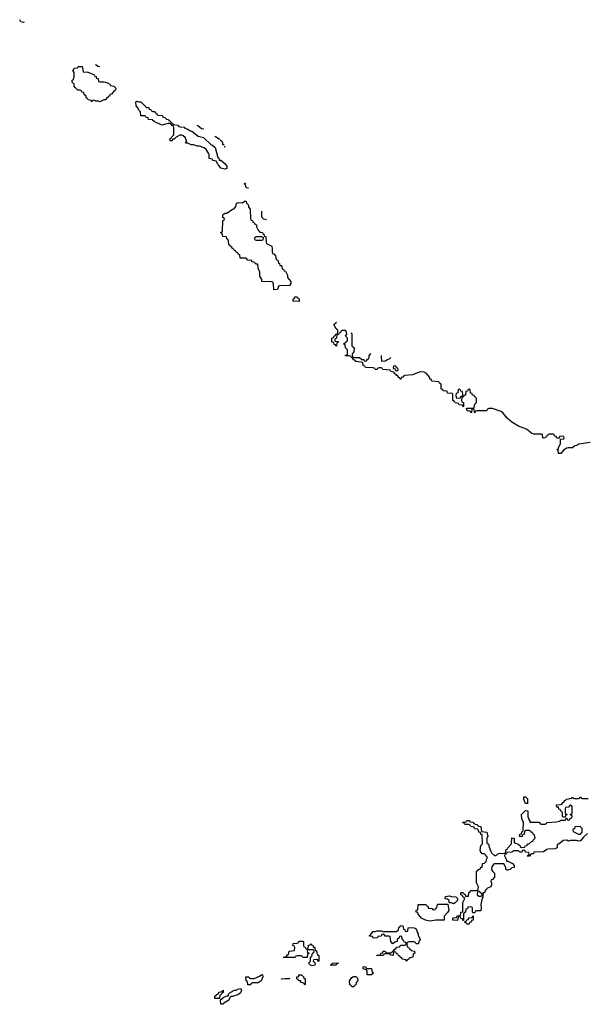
# Model space of a CAD drawing. Header units: inches. Extents: x 2672634 to 2765808, y 830487 to 941952.
# Tile 14 of 31: x 2733470 to 2739271, y 853368 to 863451. Entities that reach past the tile are written whole.
import ezdxf

# ---------------------------------------------------------------- set-up
doc = ezdxf.new("R2010")
doc.units = ezdxf.units.IN
doc.header["$MEASUREMENT"] = 0
doc.layers.add('C7835', color=7, linetype='Continuous')
doc.layers.add('C7836', color=7, linetype='Continuous')

msp = doc.modelspace()

# ---------------------------------------------------------------- linework, layer by layer
at = {"layer": 'C7835', "color": 6}
for points in [[(2739310, 859121), (2739196, 859104), (2739174, 859090), (2739152, 859088), (2739130, 859066), (2739090, 859068), (2739070, 859062), (2739038, 859042), (2739010, 859009), (2738990, 859008), (2738986, 859010), (2738982, 859042), (2738969, 859050), (2738986, 859054), (2738986, 859066), (2739006, 859110), (2739006, 859154), (2739042, 859158), (2739046, 859170), (2739042, 859182), (2739010, 859186), (2738998, 859182), (2738994, 859166), (2738970, 859166), (2738962, 859182), (2738947, 859187), (2738942, 859202), (2738930, 859206), (2738890, 859206), (2738878, 859202), (2738874, 859190), (2738858, 859182), (2738852, 859168), (2738830, 859166), (2738826, 859170), (2738822, 859202), (2738810, 859206), (2738733, 859207), (2738710, 859218), (2738658, 859258), (2738576, 859290), (2738507, 859330), (2738461, 859370), (2738421, 859421), (2738399, 859439), (2738310, 859469), (2738272, 859468), (2738258, 859462), (2738254, 859450), (2738247, 859447), (2738150, 859446), (2738138, 859442), (2738130, 859426), (2738126, 859430), (2738122, 859462), (2738110, 859466), (2738098, 859462), (2738094, 859430), (2738090, 859426), (2738082, 859442), (2738050, 859446), (2738046, 859470), (2738050, 859474), (2738107, 859473), (2738122, 859478), (2738128, 859512), (2738146, 859530), (2738146, 859570), (2738142, 859582), (2738128, 859588), (2738122, 859602), (2738107, 859607), (2738102, 859622), (2738087, 859627), (2738082, 859662), (2738070, 859666), (2738058, 859662), (2738053, 859647), (2738038, 859642), (2738033, 859607), (2738018, 859602), (2738012, 859588), (2737998, 859582), (2737994, 859550), (2737998, 859538), (2738012, 859530), (2738014, 859490), (2738010, 859486), (2738002, 859502), (2737970, 859508), (2737962, 859522), (2737930, 859528), (2737922, 859542), (2737906, 859550), (2737906, 859610), (2737902, 859622), (2737850, 859628), (2737846, 859646), (2737806, 859650), (2737802, 859662), (2737786, 859670), (2737786, 859710), (2737782, 859722), (2737768, 859728), (2737762, 859742), (2737690, 859749), (2737686, 859766), (2737670, 859768), (2737668, 859788), (2737630, 859830), (2737610, 859841), (2737570, 859844), (2737490, 859813), (2737412, 859808), (2737398, 859802), (2737394, 859790), (2737374, 859786), (2737372, 859770), (2737366, 859770), (2737362, 859782), (2737350, 859786), (2737342, 859802), (2737326, 859810), (2737322, 859822), (2737310, 859826), (2737302, 859842), (2737270, 859848), (2737262, 859862), (2737189, 859869), (2737182, 859882), (2737170, 859886), (2737150, 859886), (2737138, 859882), (2737130, 859868), (2737110, 859868), (2737102, 859882), (2737087, 859887), (2737010, 859889), (2737002, 859902), (2736986, 859910), (2736982, 859942), (2736910, 859949), (2736886, 859970), (2736882, 859982), (2736866, 859990), (2736863, 860000)], [(2736878, 860000), (2736878, 859998), (2736893, 859993), (2736950, 859991), (2736972, 859972), (2736994, 859970), (2736998, 859958), (2737010, 859954), (2737022, 859958), (2737030, 859974), (2737042, 859978), (2737048, 859992), (2737048, 860000)], [(2737171, 860000), (2737174, 859954), (2737210, 859956), (2737230, 859967), (2737260, 859980), (2737270, 859993)], [(2739283, 855117), (2739241, 855079), (2739210, 855042), (2739190, 855038), (2739170, 855046), (2739110, 855046), (2739090, 855038), (2739070, 855048), (2739033, 855047), (2738994, 855010), (2738974, 855006), (2738971, 854969), (2738950, 854961), (2738882, 854958), (2738866, 854954), (2738832, 854930), (2738734, 854926), (2738732, 854910), (2738712, 854908), (2738698, 854902), (2738690, 854886), (2738670, 854886), (2738666, 854890), (2738682, 854898), (2738686, 854910), (2738682, 854922), (2738650, 854926), (2738642, 854942), (2738630, 854946), (2738618, 854942), (2738610, 854926), (2738590, 854926), (2738578, 854938), (2738530, 854938), (2738507, 854927), (2738458, 854922), (2738454, 854910), (2738438, 854902), (2738434, 854890), (2738454, 854846), (2738454, 854834), (2738466, 854834), (2738514, 854810), (2738534, 854790), (2738534, 854770), (2738510, 854764), (2738491, 854750), (2738474, 854746), (2738470, 854738), (2738448, 854748), (2738448, 854770), (2738427, 854807), (2738332, 854808), (2738320, 854800), (2738304, 854776), (2738301, 854750), (2738310, 854732), (2738332, 854710), (2738332, 854670), (2738310, 854646), (2738298, 854642), (2738294, 854630), (2738302, 854610), (2738302, 854590), (2738294, 854570), (2738261, 854559), (2738241, 854539), (2738233, 854527), (2738230, 854509), (2738212, 854508), (2738210, 854466), (2738204, 854456), (2738191, 854391), (2738194, 854350), (2738190, 854326), (2738150, 854326), (2738138, 854322), (2738130, 854306), (2738110, 854306), (2738106, 854310), (2738106, 854350), (2738102, 854362), (2738090, 854366), (2738058, 854362), (2738053, 854347), (2738038, 854342), (2738034, 854310), (2738018, 854302), (2738014, 854290), (2738014, 854226), (2738007, 854227), (2738002, 854242), (2737987, 854247), (2737982, 854262), (2737970, 854266), (2737958, 854262), (2737953, 854227), (2737910, 854228), (2737906, 854230), (2737906, 854250), (2737910, 854254), (2737942, 854258), (2737950, 854274), (2737982, 854278), (2737986, 854310), (2738006, 854314), (2738008, 854410), (2738026, 854450), (2738022, 854462), (2738006, 854470), (2738002, 854482), (2737986, 854490), (2737986, 854510), (2737990, 854514), (2738010, 854514), (2738018, 854498), (2738032, 854492), (2738034, 854474), (2738066, 854474), (2738068, 854512), (2738082, 854518), (2738087, 854533), (2738147, 854533), (2738162, 854538), (2738166, 854570), (2738147, 854613), (2738146, 854730), (2738162, 854738), (2738166, 854750), (2738186, 854754), (2738190, 854772), (2738206, 854774), (2738209, 854811), (2738230, 854814), (2738246, 854830), (2738248, 854850), (2738258, 854870), (2738240, 854900), (2738230, 854908), (2738206, 854910), (2738190, 854926), (2738183, 854943), (2738190, 854994), (2738208, 855012), (2738206, 855106), (2738190, 855108), (2738187, 855127), (2738169, 855130), (2738168, 855148), (2738162, 855162), (2738130, 855166), (2738122, 855182), (2738090, 855188), (2738082, 855202), (2738068, 855208), (2738026, 855210), (2738022, 855222), (2738010, 855226), (2738007, 855233), (2738042, 855238), (2738049, 855251), (2738074, 855250), (2738078, 855238), (2738110, 855232), (2738118, 855218), (2738132, 855212), (2738154, 855210), (2738158, 855198), (2738172, 855192), (2738192, 855190), (2738198, 855138), (2738252, 855130), (2738258, 855098), (2738271, 855090), (2738258, 855082), (2738254, 855070), (2738254, 855014), (2738270, 855012), (2738277, 854977), (2738293, 854933), (2738300, 854920), (2738330, 854892), (2738347, 854893), (2738366, 854910), (2738390, 854916), (2738427, 854913), (2738442, 854918), (2738450, 854954), (2738462, 854958), (2738466, 854970), (2738506, 855010), (2738510, 855072), (2738534, 855070), (2738534, 855030), (2738538, 855018), (2738570, 855012), (2738594, 854990), (2738598, 854978), (2738610, 854974), (2738642, 854978), (2738646, 854990), (2738666, 854994), (2738670, 855012), (2738687, 855013), (2738710, 855034), (2738722, 855038), (2738726, 855050), (2738746, 855070), (2738742, 855102), (2738730, 855106), (2738722, 855122), (2738706, 855130), (2738702, 855142), (2738687, 855147), (2738653, 855147), (2738638, 855142), (2738634, 855110), (2738618, 855102), (2738613, 855087), (2738590, 855086), (2738586, 855090), (2738590, 855112), (2738606, 855114), (2738610, 855134), (2738622, 855138), (2738626, 855150), (2738628, 855230), (2738610, 855266), (2738609, 855310), (2738650, 855354), (2738671, 855350), (2738671, 855290), (2738681, 855261), (2738694, 855246), (2738694, 855234), (2738790, 855232), (2738798, 855218), (2738810, 855214), (2738850, 855214), (2738862, 855218), (2738866, 855230), (2738869, 855231), (2738965, 855235), (2738998, 855242), (2739010, 855254), (2739050, 855254), (2739062, 855258), (2739066, 855274), (2739073, 855273), (2739078, 855258), (2739090, 855254), (2739102, 855258), (2739107, 855273), (2739122, 855278), (2739126, 855290), (2739122, 855302), (2739106, 855310), (2739122, 855318), (2739126, 855330), (2739126, 855390), (2739122, 855402), (2739110, 855406), (2739098, 855402), (2739090, 855386), (2739058, 855382), (2739054, 855370), (2739054, 855330), (2739058, 855318), (2739074, 855310), (2739058, 855302), (2739054, 855286), (2739030, 855286), (2739026, 855290), (2739026, 855330), (2739022, 855342), (2739010, 855346), (2739002, 855362), (2738990, 855366), (2738986, 855386), (2738970, 855388), (2738966, 855410), (2739007, 855413), (2739022, 855418), (2739030, 855434), (2739042, 855438), (2739050, 855454), (2739062, 855458), (2739066, 855470), (2739122, 855478), (2739130, 855491), (2739138, 855478), (2739150, 855474), (2739190, 855474), (2739202, 855478), (2739208, 855492), (2739214, 855490), (2739218, 855478), (2739230, 855474), (2739290, 855474)]]:
    msp.add_lwpolyline(points, dxfattribs=at)
for points in [[(2737310, 859906), (2737298, 859902), (2737294, 859890), (2737298, 859878), (2737314, 859874), (2737318, 859858), (2737330, 859854), (2737342, 859858), (2737346, 859870), (2737342, 859882), (2737326, 859886), (2737322, 859902)], [(2737970, 859666), (2737958, 859662), (2737954, 859630), (2737938, 859622), (2737934, 859610), (2737938, 859578), (2737970, 859574), (2737982, 859578), (2737987, 859593), (2738002, 859598), (2738006, 859610), (2738002, 859642), (2737987, 859647), (2737982, 859662)], [(2738650, 855426), (2738630, 855466), (2738630, 855492), (2738650, 855491), (2738670, 855472), (2738670, 855426)], [(2739208, 855188), (2739154, 855186), (2739150, 855166), (2739138, 855162), (2739134, 855150), (2739138, 855138), (2739190, 855112), (2739210, 855112), (2739228, 855130), (2739228, 855170)], [(2738170, 854526), (2738158, 854522), (2738154, 854490), (2738170, 854474), (2738190, 854474), (2738202, 854478), (2738206, 854490), (2738202, 854502), (2738187, 854507), (2738182, 854522)], [(2737910, 854398), (2737890, 854406), (2737866, 854406), (2737866, 854430), (2737850, 854446), (2737827, 854447), (2737828, 854472), (2737870, 854478), (2737890, 854471), (2737934, 854470), (2737952, 854452), (2737952, 854432), (2737930, 854408)], [(2737810, 854228), (2737731, 854229), (2737670, 854221), (2737626, 854230), (2737582, 854250), (2737549, 854290), (2737547, 854307), (2737529, 854310), (2737530, 854332), (2737546, 854334), (2737548, 854390), (2737630, 854391), (2737638, 854378), (2737651, 854370), (2737653, 854353), (2737694, 854350), (2737698, 854338), (2737710, 854334), (2737722, 854338), (2737730, 854354), (2737742, 854358), (2737746, 854390), (2737750, 854394), (2737854, 854394), (2737862, 854330), (2737851, 854309), (2737814, 854270), (2737814, 854230)], [(2738047, 854187), (2738042, 854202), (2738027, 854207), (2738026, 854214), (2738042, 854218), (2738047, 854233), (2738062, 854238), (2738070, 854254), (2738102, 854258), (2738110, 854274), (2738114, 854270), (2738114, 854230), (2738094, 854226), (2738092, 854210), (2738074, 854206), (2738070, 854188)], [(2737430, 854114), (2737442, 854118), (2737446, 854150), (2737449, 854151), (2737490, 854153), (2737510, 854150), (2737523, 854143), (2737533, 854130), (2737541, 854101), (2737551, 854089), (2737551, 854071), (2737572, 854028), (2737558, 854022), (2737554, 853990), (2737550, 853986), (2737530, 853986), (2737522, 854002), (2737507, 854007), (2737453, 854007), (2737438, 854002), (2737434, 853990), (2737438, 853958), (2737452, 853952), (2737458, 853938), (2737474, 853930), (2737478, 853918), (2737513, 853913), (2737514, 853890), (2737498, 853882), (2737494, 853850), (2737458, 853842), (2737454, 853830), (2737438, 853822), (2737430, 853806), (2737422, 853822), (2737386, 853830), (2737382, 853842), (2737366, 853850), (2737362, 853862), (2737347, 853867), (2737342, 853882), (2737327, 853887), (2737322, 853902), (2737310, 853906), (2737298, 853902), (2737294, 853870), (2737290, 853868), (2737266, 853870), (2737262, 853882), (2737250, 853886), (2737210, 853886), (2737198, 853882), (2737194, 853870), (2737187, 853867), (2737130, 853866), (2737126, 853870), (2737166, 853874), (2737168, 853890), (2737186, 853894), (2737190, 853911), (2737211, 853911), (2737218, 853898), (2737230, 853894), (2737270, 853894), (2737282, 853898), (2737287, 853913), (2737302, 853918), (2737306, 853930), (2737322, 853938), (2737330, 853954), (2737362, 853958), (2737370, 853974), (2737410, 853974), (2737422, 853978), (2737426, 853990), (2737422, 854002), (2737407, 854007), (2737402, 854022), (2737388, 854028), (2737382, 854062), (2737370, 854066), (2737358, 854062), (2737354, 854050), (2737334, 854030), (2737334, 854010), (2737310, 854006), (2737290, 853986), (2737268, 854010), (2737262, 854062), (2737250, 854066), (2737210, 854066), (2737202, 854082), (2737190, 854086), (2737178, 854082), (2737170, 854066), (2737138, 854062), (2737132, 854048), (2737090, 854046), (2737082, 854062), (2737050, 854066), (2737050, 854074), (2737062, 854078), (2737066, 854090), (2737069, 854091), (2737090, 854114), (2737110, 854114), (2737130, 854122), (2737170, 854122), (2737190, 854114), (2737232, 854112), (2737327, 854113), (2737348, 854132), (2737350, 854154), (2737362, 854158), (2737370, 854174), (2737394, 854170), (2737398, 854138), (2737413, 854133), (2737418, 854118)], [(2736410, 853934), (2736422, 853938), (2736427, 853973), (2736442, 853978), (2736450, 853992), (2736458, 853978), (2736470, 853974), (2736474, 853954), (2736490, 853952), (2736492, 853932), (2736498, 853918), (2736510, 853914), (2736511, 853890), (2736518, 853878), (2736531, 853869), (2736532, 853810), (2736527, 853807), (2736522, 853822), (2736510, 853826), (2736478, 853822), (2736474, 853810), (2736494, 853790), (2736490, 853769), (2736463, 853763), (2736446, 853770), (2736428, 853790), (2736446, 853810), (2736446, 853850), (2736462, 853858), (2736466, 853890), (2736482, 853898), (2736486, 853910), (2736482, 853922), (2736470, 853926), (2736430, 853926), (2736418, 853922), (2736414, 853910), (2736418, 853898), (2736434, 853890), (2736418, 853882), (2736414, 853850), (2736410, 853846), (2736368, 853848), (2736362, 853862), (2736350, 853866), (2736310, 853866), (2736298, 853862), (2736290, 853846), (2736170, 853846), (2736166, 853850), (2736202, 853858), (2736210, 853874), (2736222, 853878), (2736227, 853913), (2736282, 853918), (2736286, 853950), (2736282, 853962), (2736266, 853970), (2736270, 853992), (2736310, 853994), (2736322, 853998), (2736326, 854010), (2736333, 854013), (2736370, 854014), (2736374, 854010), (2736374, 853970), (2736378, 853958), (2736393, 853953), (2736398, 853938)], [(2736710, 853769), (2736648, 853770), (2736667, 853773), (2736670, 853791), (2736730, 853794), (2736731, 853791), (2736726, 853786), (2736714, 853786)], [(2737070, 853669), (2737026, 853670), (2737026, 853710), (2737022, 853722), (2736986, 853730), (2736987, 853753), (2737010, 853754), (2737018, 853738), (2737030, 853734), (2737073, 853733), (2737078, 853698), (2737091, 853690), (2737078, 853682), (2737074, 853670)], [(2735807, 853567), (2735802, 853602), (2735788, 853608), (2735786, 853650), (2735814, 853650), (2735818, 853638), (2735833, 853633), (2735870, 853631), (2735925, 853655), (2735950, 853674), (2735954, 853670), (2735958, 853650), (2735942, 853610), (2735910, 853589), (2735853, 853587), (2735838, 853582), (2735830, 853568)], [(2736150, 853626), (2736146, 853630), (2736230, 853634), (2736234, 853630), (2736230, 853628)], [(2736390, 853569), (2736386, 853570), (2736382, 853582), (2736369, 853589), (2736349, 853590), (2736347, 853607), (2736326, 853610), (2736322, 853622), (2736306, 853630), (2736306, 853650), (2736326, 853654), (2736328, 853670), (2736354, 853670), (2736374, 853650), (2736378, 853638), (2736394, 853630), (2736394, 853570)], [(2736870, 853546), (2736862, 853562), (2736850, 853566), (2736846, 853610), (2736870, 853642), (2736888, 853652), (2736910, 853652), (2736930, 853634), (2736931, 853611), (2736916, 853590), (2736910, 853566), (2736898, 853562), (2736890, 853546)], [(2735510, 853426), (2735468, 853428), (2735468, 853450), (2735482, 853458), (2735486, 853470), (2735506, 853474), (2735510, 853492), (2735542, 853498), (2735550, 853514), (2735554, 853510), (2735554, 853490), (2735538, 853482), (2735533, 853467), (2735518, 853462), (2735514, 853426)], [(2735550, 853368), (2735529, 853370), (2735526, 853414), (2735560, 853440), (2735594, 853454), (2735606, 853454), (2735608, 853472), (2735626, 853490), (2735670, 853514), (2735690, 853514), (2735698, 853522), (2735734, 853530), (2735742, 853510), (2735730, 853484), (2735710, 853469), (2735649, 853449), (2735631, 853449), (2735622, 853438), (2735622, 853430), (2735615, 853425), (2735610, 853410), (2735560, 853380)]]:
    msp.add_lwpolyline(points, close=True, dxfattribs=at)
at = {"layer": 'C7836', "color": 6}
for points in [[(2733510, 863422), (2733480, 863430), (2733470, 863450), (2733470, 863451)], [(2733514, 863424), (2733510, 863422)], [(2734290, 862967), (2734269, 862970), (2734249, 862990), (2734248, 862991)], [(2735354, 862331), (2735330, 862334), (2735290, 862369), (2735290, 862371)], [(2735518, 862228), (2735512, 862228), (2735474, 862250), (2735471, 862257)], [(2735562, 862168), (2735549, 862170), (2735549, 862190), (2735542, 862202), (2735529, 862210), (2735528, 862221)], [(2735570, 862146), (2735569, 862156)], [(2735574, 862146), (2735574, 862146), (2735570, 862146)], [(2735810, 861726), (2735790, 861729), (2735782, 861762), (2735769, 861770), (2735782, 861778), (2735783, 861780)], [(2735812, 861730), (2735810, 861726)], [(2735998, 861403), (2735970, 861408), (2735949, 861429), (2735949, 861489)], [(2736863, 860000), (2736862, 860002), (2736847, 860007), (2736806, 860010), (2736806, 860014), (2736822, 860018), (2736826, 860030), (2736826, 860070), (2736806, 860090), (2736802, 860122), (2736786, 860130), (2736802, 860138), (2736806, 860150), (2736822, 860158), (2736826, 860170), (2736826, 860190), (2736806, 860210), (2736818, 860230), (2736816, 860256), (2736807, 860267), (2736773, 860267), (2736758, 860262), (2736753, 860247), (2736738, 860242), (2736733, 860227), (2736718, 860222), (2736714, 860190), (2736698, 860182), (2736694, 860170), (2736698, 860158), (2736730, 860154), (2736734, 860150), (2736718, 860142), (2736713, 860107), (2736706, 860110), (2736702, 860122), (2736690, 860126), (2736686, 860146), (2736666, 860150), (2736666, 860190), (2736682, 860198), (2736690, 860214), (2736702, 860218), (2736708, 860232), (2736722, 860238), (2736726, 860250), (2736726, 860270), (2736710, 860286), (2736686, 860330), (2736709, 860351), (2736714, 860353)], [(2736863, 860249), (2736871, 860230), (2736872, 860110), (2736894, 860090), (2736892, 860050), (2736874, 860030), (2736878, 860000)], [(2737048, 860000), (2737049, 860010), (2737064, 860034)], [(2737171, 860012), (2737171, 860010), (2737171, 860000)]]:
    msp.add_lwpolyline(points, dxfattribs=at)
for points in [[(2734293, 862813), (2734330, 862816), (2734370, 862805), (2734394, 862790), (2734398, 862778), (2734434, 862770), (2734454, 862750), (2734451, 862730), (2734438, 862722), (2734410, 862688), (2734394, 862686), (2734390, 862668), (2734374, 862666), (2734370, 862648), (2734354, 862646), (2734352, 862630), (2734331, 862629), (2734290, 862609), (2734276, 862616), (2734250, 862618), (2734230, 862626), (2734218, 862622), (2734210, 862609), (2734202, 862622), (2734188, 862628), (2734170, 862629), (2734163, 862643), (2734149, 862650), (2734149, 862669), (2734130, 862686), (2734126, 862706), (2734106, 862710), (2734102, 862722), (2734088, 862728), (2734066, 862730), (2734036, 862756), (2734028, 862770), (2734026, 862790), (2734008, 862810), (2734008, 862832), (2734022, 862838), (2734028, 862870), (2734026, 862910), (2734022, 862922), (2734009, 862930), (2734022, 862938), (2734027, 862953), (2734062, 862958), (2734068, 862972), (2734110, 862971), (2734118, 862918), (2734168, 862912), (2734230, 862891), (2734236, 862876), (2734251, 862870), (2734253, 862853), (2734274, 862850), (2734278, 862818)], [(2735570, 861919), (2735530, 861929), (2735506, 861966), (2735498, 861970), (2735482, 862002), (2735446, 862010), (2735442, 862022), (2735427, 862027), (2735410, 862028), (2735409, 862070), (2735404, 862084), (2735380, 862120), (2735357, 862137), (2735310, 862155), (2735290, 862155), (2735249, 862169), (2735226, 862170), (2735190, 862186), (2735167, 862187), (2735178, 862202), (2735178, 862210), (2735164, 862244), (2735143, 862263), (2735130, 862269), (2735110, 862269), (2735071, 862249), (2735050, 862228), (2735034, 862226), (2735031, 862209), (2735010, 862209), (2735010, 862234), (2735022, 862238), (2735026, 862250), (2735048, 862272), (2735048, 862348), (2735042, 862362), (2735030, 862366), (2735022, 862382), (2735007, 862387), (2734990, 862388), (2734926, 862370), (2734846, 862410), (2734827, 862427), (2734789, 862429), (2734786, 862446), (2734766, 862450), (2734762, 862462), (2734750, 862466), (2734710, 862466), (2734708, 862508), (2734690, 862526), (2734684, 862544), (2734662, 862570), (2734658, 862610), (2734670, 862618), (2734691, 862611), (2734711, 862610), (2734760, 862560), (2734771, 862551), (2734792, 862550), (2734794, 862534), (2734814, 862530), (2734818, 862518), (2734832, 862512), (2734854, 862510), (2734858, 862498), (2734870, 862494), (2734878, 862478), (2734892, 862472), (2734932, 862470), (2734934, 862454), (2734954, 862450), (2734972, 862432), (2734994, 862430), (2734998, 862418), (2735010, 862414), (2735018, 862398), (2735034, 862390), (2735038, 862378), (2735090, 862372), (2735098, 862358), (2735112, 862352), (2735152, 862350), (2735161, 862341), (2735192, 862330), (2735214, 862314), (2735231, 862310), (2735297, 862257), (2735350, 862246), (2735431, 862171), (2735445, 862165), (2735470, 862142), (2735498, 862038), (2735510, 862034), (2735513, 862013), (2735530, 862011), (2735574, 861974), (2735591, 861950), (2735590, 861928)], [(2736070, 860686), (2736067, 860747), (2736062, 860762), (2736050, 860766), (2735950, 860769), (2735949, 860789), (2735930, 860826), (2735927, 860867), (2735910, 860906), (2735907, 860947), (2735890, 860949), (2735869, 860969), (2735848, 860970), (2735846, 860986), (2735806, 860990), (2735788, 861008), (2735728, 861010), (2735722, 861042), (2735710, 861046), (2735702, 861062), (2735686, 861070), (2735682, 861082), (2735670, 861086), (2735662, 861102), (2735650, 861106), (2735642, 861122), (2735626, 861130), (2735622, 861142), (2735610, 861146), (2735607, 861187), (2735602, 861202), (2735590, 861206), (2735586, 861226), (2735549, 861229), (2735542, 861262), (2735528, 861268), (2735530, 861274), (2735542, 861278), (2735546, 861290), (2735549, 861389), (2735550, 861394), (2735562, 861398), (2735566, 861410), (2735550, 861426), (2735550, 861454), (2735562, 861458), (2735566, 861470), (2735590, 861471), (2735650, 861511), (2735665, 861515), (2735681, 861539), (2735690, 861571), (2735710, 861578), (2735750, 861574), (2735770, 861592), (2735790, 861591), (2735791, 861571), (2735811, 861550), (2735811, 861531), (2735831, 861510), (2735834, 861410), (2735838, 861398), (2735853, 861393), (2735858, 861378), (2735870, 861374), (2735878, 861358), (2735894, 861350), (2735894, 861330), (2735910, 861294), (2735930, 861274), (2735954, 861270), (2735958, 861258), (2735970, 861254), (2735973, 861233), (2735990, 861231), (2735993, 861173), (2735998, 861158), (2736050, 861130), (2736055, 861105), (2736053, 861073), (2736058, 861058), (2736070, 861054), (2736090, 861034), (2736094, 860994), (2736112, 860990), (2736118, 860958), (2736130, 860954), (2736134, 860934), (2736150, 860932), (2736158, 860898), (2736170, 860894), (2736178, 860878), (2736190, 860874), (2736210, 860834), (2736211, 860811), (2736245, 860770), (2736245, 860750), (2736232, 860730), (2736130, 860726), (2736118, 860722), (2736110, 860689)], [(2735950, 861226), (2735890, 861226), (2735878, 861222), (2735874, 861210), (2735878, 861198), (2735890, 861194), (2735950, 861194), (2735962, 861198), (2735966, 861210), (2735962, 861222)], [(2736330, 860566), (2736270, 860569), (2736268, 860590), (2736282, 860598), (2736287, 860613), (2736310, 860612), (2736318, 860598), (2736330, 860594)]]:
    msp.add_lwpolyline(points, close=True, dxfattribs=at)

doc.saveas('drawing.dxf')
